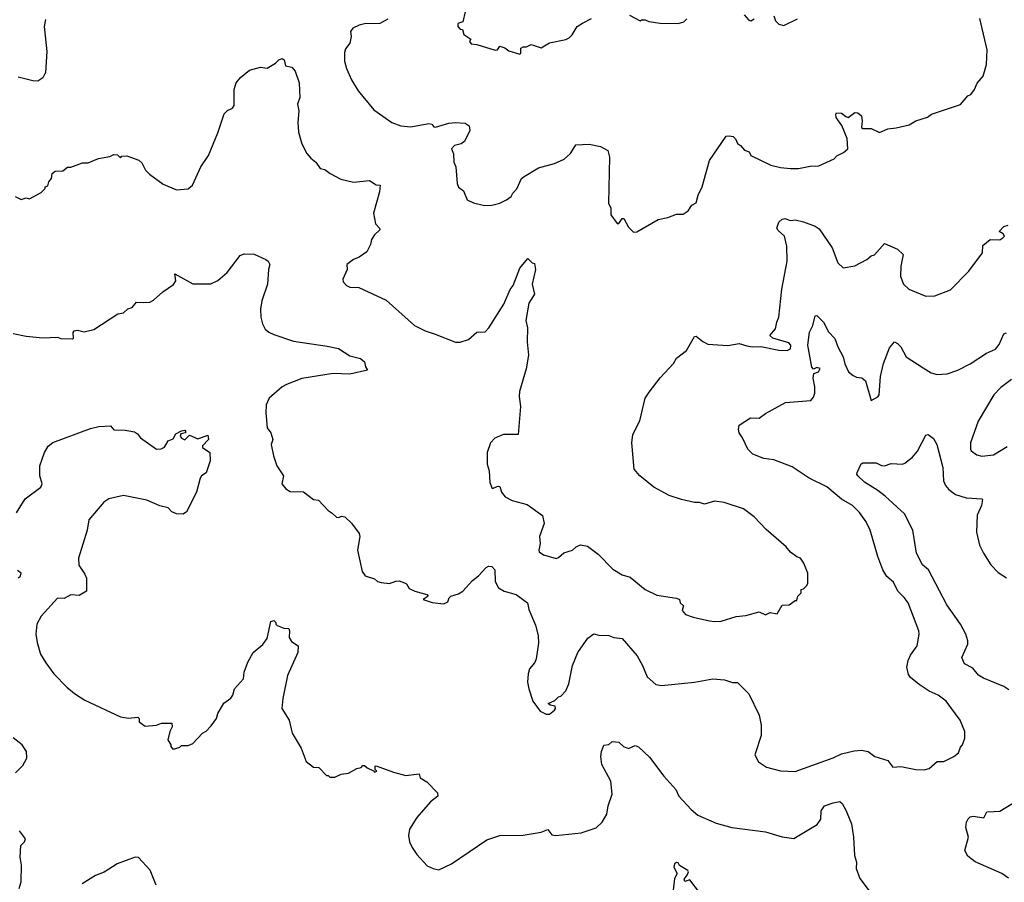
# Model space of a CAD drawing. Extents: x 1933546 to 2138868, y 524910 to 667279.
# Tile 194 of 256: x 2011245 to 2017211, y 582972 to 588197. Entities that reach past the tile are written whole.
import ezdxf

# ---------------------------------------------------------------- set-up
doc = ezdxf.new("R2010")
doc.units = 0

msp = doc.modelspace()

# ---------------------------------------------------------------- linework, layer by layer
at = {"layer": '0CON10XD'}
for points in [[(2013475, 588199.5), (2013427.5, 588175), (2013335, 588171.9), (2013302.5, 588165), (2013263.3, 588145), (2013250, 588125), (2013253.8, 588095), (2013246.2, 588055), (2013220.3, 588019.7), (2013212.5, 587997.5), (2013212.5, 587945), (2013225, 587902.5), (2013255, 587833.3), (2013295.7, 587765.7), (2013391.7, 587651.7), (2013500, 587575), (2013555, 587554.3), (2013615, 587548), (2013725, 587568.6), (2013742.5, 587565), (2013755, 587548.8), (2013765, 587545.8), (2013845, 587570.6), (2013885, 587574.4), (2013945, 587570), (2013968.8, 587555), (2013972.5, 587525), (2013940.3, 587459.7), (2013920, 587445), (2013880, 587435), (2013862.2, 587415), (2013873.5, 587385), (2013876.7, 587335), (2013888.8, 587305), (2013896.7, 587205), (2013905, 587182.5), (2013935, 587160), (2013957, 587107), (2013995, 587087.5), (2014061.7, 587071.7), (2014106.1, 587073.9), (2014155, 587086.7), (2014195, 587106.7), (2014223.9, 587126.1), (2014233.9, 587146.1), (2014258.3, 587171.7), (2014286.7, 587235), (2014302.7, 587247.3), (2014389.7, 587300.3), (2014485, 587325.6), (2014545, 587352.9), (2014583.4, 587386.6), (2014615, 587438.8), (2014695, 587442.5), (2014765, 587430), (2014808, 587405), (2014818, 587365), (2014812.5, 587085), (2014826.7, 587055), (2014827.5, 587015), (2014865, 586962.5), (2014875, 586962.5), (2014895, 586992.5), (2014905, 586992.5), (2014935, 586940), (2014965, 586910)], [(2013943.8, 588245), (2013930, 588185), (2013900, 588175), (2013900, 588155), (2013915, 588140), (2013928.3, 588138.3), (2013937, 588107), (2013978.3, 588078.3), (2013970, 588065), (2013981.7, 588051.7), (2014015, 588047.5), (2014127, 588013), (2014140, 588015), (2014155, 588037.5), (2014185, 588026.7), (2014208.3, 588008.3), (2014275, 587987.5)], [(2014275, 587987.5), (2014282.5, 587995), (2014282.5, 588025), (2014295, 588032.5), (2014316.4, 588033.6), (2014345, 588047.5), (2014405, 588027.5), (2014455, 588057.5), (2014555, 588077.5), (2014575, 588087.5), (2014593.6, 588106.4), (2014623.3, 588155), (2014655, 588176.7), (2014710, 588205)], [(2014940, 588225), (2015005, 588190), (2015013.6, 588196.4), (2015035, 588196.7), (2015057, 588187), (2015126.1, 588176.1), (2015235, 588174), (2015270, 588185), (2015287, 588203)], [(2014965, 586910), (2014985, 586912.5), (2015113, 586987), (2015171.7, 586998.3), (2015225, 587020), (2015265, 587020), (2015295, 587040), (2015317, 587073), (2015345, 587087.5), (2015356.1, 587133.9), (2015380, 587185), (2015424, 587345), (2015525, 587491.2), (2015545, 587494.3), (2015568.7, 587488.7), (2015582, 587475), (2015595, 587446.7), (2015613.3, 587435), (2015636.4, 587406.4), (2015665, 587397.5), (2015675, 587373.8), (2015796.1, 587316.1), (2015855, 587301.2), (2015915, 587296.2), (2015965, 587296.7), (2016035, 587310), (2016088.3, 587311.7), (2016180, 587355), (2016197, 587373), (2016237.6, 587392.4), (2016264, 587415), (2016258.3, 587478.3), (2016225.8, 587555.8), (2016192.5, 587605), (2016190, 587625), (2016195, 587633.3), (2016225, 587631.2), (2016250, 587610), (2016265, 587605.7), (2016305, 587635.6), (2016323.6, 587633.6), (2016345.4, 587615.4), (2016350.8, 587585), (2016346.2, 587545), (2016355, 587538), (2016405, 587538), (2016455, 587514), (2016505, 587536.7), (2016555, 587541.2), (2016635, 587560), (2016676.1, 587583.9), (2016745, 587606.7), (2016770, 587625), (2016946.1, 587683.9), (2016990, 587735), (2017007.5, 587745), (2017030, 587775), (2017047, 587813), (2017082.5, 587855), (2017103.6, 587926.4), (2017108, 588015), (2017063.8, 588205)], [(2015635, 588227.5), (2015662.5, 588195), (2015675, 588191.2), (2015695, 588202.5)], [(2015815, 588220), (2015825, 588190), (2015845, 588170), (2015875, 588162.5), (2015958.3, 588201.7)], [(2011402, 588198), (2011393.5, 588155), (2011409.5, 588005), (2011401.7, 587878.3), (2011384.5, 587845.5), (2011355.4, 587824.6), (2011325, 587826.2), (2011235, 587849.2)], [(2012115, 587200), (2012195, 587166.7), (2012265, 587173.3), (2012292.5, 587195), (2012343.3, 587305), (2012388.8, 587375), (2012445, 587512.5), (2012483.2, 587626.8), (2012503.4, 587646.6), (2012535, 587661.2), (2012545, 587677.5), (2012545.6, 587775), (2012557.1, 587815), (2012583.8, 587846.2), (2012638.1, 587891.9), (2012705, 587909.2), (2012745, 587903.3), (2012795.8, 587934.2), (2012816.2, 587955), (2012835, 587961.9), (2012847.5, 587955), (2012855, 587917.5), (2012895, 587908.8), (2012915, 587886.2), (2012938.6, 587815), (2012942.9, 587725), (2012928.1, 587685), (2012935.7, 587645), (2012930, 587575), (2012933.8, 587515), (2012953.8, 587445), (2012985.9, 587385.9), (2013008.3, 587358.3), (2013040, 587335), (2013065, 587296.7), (2013095, 587290), (2013125.8, 587265.8), (2013191.9, 587231.9), (2013267, 587213), (2013365, 587223.3), (2013405, 587196.7), (2013430, 587195), (2013425.8, 587155), (2013389.2, 587025), (2013401.3, 586961.3), (2013425.6, 586935), (2013426.9, 586925), (2013396, 586895), (2013376.7, 586865), (2013370, 586835), (2013348.9, 586791.1), (2013301.4, 586758.6), (2013267.5, 586745), (2013227.5, 586715), (2013228.8, 586685), (2013202.5, 586625), (2013205, 586610), (2013225, 586587.5), (2013245, 586577.5), (2013300, 586575), (2013465, 586498.8), (2013637.5, 586345), (2013702.7, 586312.7), (2013762.2, 586292.2), (2013885, 586244.2), (2013915, 586243.8), (2013965, 586260), (2014015, 586303.8), (2014065, 586307.5), (2014088.8, 586331.2), (2014178.8, 586475), (2014217.3, 586562.7), (2014235, 586587.5), (2014275, 586691.2), (2014325, 586750), (2014350, 586725), (2014365, 586720), (2014370.8, 586685), (2014350.9, 586595), (2014364.2, 586535), (2014330.8, 586479.2), (2014311.4, 586375), (2014321.2, 586331.2), (2014319.2, 586245), (2014328.8, 586165), (2014313.3, 586083.3), (2014273.8, 585945), (2014271.2, 585915), (2014280, 585855), (2014265.7, 585684.3), (2014176.1, 585683.9), (2014125, 585662.5), (2014097.5, 585635), (2014077.5, 585575), (2014077.5, 585505), (2014090, 585465), (2014093.6, 585393.6), (2014108.3, 585358.3), (2014145, 585372.5), (2014155, 585370), (2014163.8, 585335), (2014186.4, 585306.4), (2014230, 585285), (2014320.7, 585260.7), (2014413.6, 585193.6), (2014423.3, 585145), (2014393.9, 585066.1), (2014398.8, 585025), (2014390, 584985), (2014393.8, 584973.8), (2014420, 584955), (2014495.9, 584934.1), (2014510.7, 584939.3), (2014541.7, 584968.3), (2014595, 584983.3), (2014616.4, 585003.6), (2014643.6, 585016.4), (2014685, 585007.5), (2014749.5, 584959.5), (2014839.5, 584869.5), (2014895, 584833.8), (2014945, 584821.2), (2015035, 584746), (2015105, 584711.5), (2015225, 584693.3), (2015242.5, 584685), (2015247.5, 584665), (2015266.7, 584646.7), (2015258.3, 584618.3), (2015280, 584595), (2015325, 584577.5), (2015425, 584556.7), (2015455, 584551.2), (2015495, 584553.8)], [(2011217, 587127), (2011255, 587107.5), (2011285, 587117.5), (2011305, 587112.5), (2011375, 587150), (2011400, 587175), (2011400, 587185), (2011415, 587190), (2011422.5, 587215), (2011437.5, 587235), (2011442.5, 587265), (2011460.5, 587279.5), (2011507.5, 587282.5), (2011535, 587303.3), (2011555, 587303.3), (2011625, 587330), (2011659.3, 587330.7), (2011723, 587357), (2011791.7, 587368.3), (2011815, 587380), (2011838.3, 587378.3), (2011855, 587360), (2011865, 587370), (2011895, 587372.5), (2011967, 587347), (2011985, 587330), (2012007.5, 587285), (2012030.7, 587260.7), (2012115, 587200)], [(2015495, 584553.8), (2015587, 584583), (2015645, 584587.5), (2015725, 584610), (2015765, 584593.3), (2015793.3, 584606.7), (2015835, 584597.5), (2015865, 584650), (2015907, 584653), (2015945, 584680), (2015955, 584680), (2015960, 584705), (2015980, 584725), (2015980, 584745), (2015995, 584750), (2016015, 584770), (2016020, 584785), (2016020, 584845), (2015997.5, 584905), (2015976.4, 584936.4), (2015953.8, 584943.8), (2015915, 584972.5), (2015890, 585005), (2015768.3, 585108.3), (2015696.4, 585186.4), (2015630, 585235), (2015513, 585273), (2015455, 585280), (2015395, 585263.3), (2015365, 585273.3), (2015335, 585273.3), (2015255, 585290), (2015180, 585315), (2015087.5, 585365), (2015002.5, 585435), (2014967.5, 585475), (2014954, 585635), (2014961.2, 585685), (2015002.5, 585767.5), (2015035.4, 585904.6), (2015058.4, 585941.6), (2015125, 586028), (2015206.7, 586115), (2015225, 586147.5), (2015285, 586193.8), (2015335, 586277.5), (2015345, 586280), (2015385, 586247.5), (2015415, 586232.5), (2015535, 586223.3), (2015605, 586236.7), (2015651.7, 586221.7), (2015685, 586216), (2015735, 586218), (2015845, 586194.5), (2015895, 586192.5), (2015915, 586203.8), (2015918.6, 586225), (2015905, 586240), (2015808.3, 586268.3), (2015791.2, 586285), (2015824.2, 586325), (2015831.9, 586365), (2015845.6, 586395), (2015862.5, 586565), (2015896.3, 586733.7), (2015893.6, 586825), (2015879.6, 586885), (2015840.8, 586920.9), (2015833.4, 586935), (2015845, 586971.1), (2015865, 586988.2), (2015882.1, 586992.1), (2015915, 586980.9), (2015945, 586985.6), (2015995, 586973.1), (2016065, 586946.9), (2016090.2, 586930.2), (2016168.6, 586815), (2016202, 586725), (2016235, 586693.3), (2016305, 586706.7), (2016377.5, 586745), (2016405, 586767.5), (2016425, 586773.3), (2016485, 586842.5), (2016565, 586806.6), (2016597.5, 586775), (2016584, 586705), (2016582, 586642), (2016600, 586595), (2016632.5, 586565), (2016735, 586523.3), (2016790, 586525), (2016885, 586560), (2016996, 586674), (2017080, 586785), (2017080.7, 586829.3), (2017125, 586866.7), (2017183.6, 586863.6), (2017202.5, 586875), (2017212.5, 586885), (2017205, 586900), (2017180, 586915), (2017207.5, 586945), (2017235, 586952.5)], [(2011205, 586296.7), (2011285, 586280), (2011385, 586270), (2011475, 586273.3), (2011495, 586266.7), (2011565, 586263.3), (2011571.7, 586268.3), (2011568.3, 586301.7), (2011575, 586313.3), (2011595, 586316.2), (2011635, 586306.7), (2011695, 586320), (2011840, 586415), (2011875, 586422.5), (2011900, 586445), (2011927, 586453), (2011953, 586487), (2011995, 586483.8), (2012033, 586487), (2012055, 586497.5), (2012111.7, 586548.3), (2012177.7, 586592.3), (2012192, 586615), (2012185, 586658.8), (2012295, 586597.5), (2012403, 586597), (2012445, 586618), (2012503.2, 586666.8), (2012581.1, 586768.9), (2012605, 586779.6), (2012665, 586777.6), (2012736.7, 586745), (2012750.6, 586735), (2012761.1, 586715), (2012752.5, 586685), (2012746.2, 586595), (2012712.5, 586495), (2012704.2, 586444.2), (2012706, 586395), (2012716, 586355), (2012732.6, 586322.6), (2012754.5, 586304.5), (2012785, 586290.8), (2012905, 586250), (2013108.9, 586218.9), (2013177.5, 586205), (2013245, 586161.2), (2013310, 586145), (2013333.8, 586125), (2013340, 586095), (2013352.5, 586075), (2013245, 586050), (2013145, 586054.4), (2012955.6, 586024.4), (2012862.1, 585987.9), (2012835, 585974), (2012755.9, 585904.1), (2012738.8, 585865), (2012736, 585815), (2012744.3, 585724.3), (2012767.5, 585695), (2012780, 585655), (2012768.6, 585625), (2012783.8, 585555), (2012804.1, 585494.1), (2012843.3, 585435), (2012833.3, 585385), (2012857.5, 585355), (2012885, 585338.8), (2012965, 585336.7), (2013025, 585290), (2013055, 585287.5), (2013115, 585223.8), (2013139.2, 585209.2), (2013165, 585183.3), (2013178.3, 585181.7), (2013195, 585190), (2013216.1, 585186.1), (2013255, 585147.5), (2013302.5, 585085), (2013307, 585067), (2013292.5, 584985), (2013320, 584855), (2013339.3, 584829.3), (2013395, 584810), (2013413.9, 584793.9), (2013435, 584787.5), (2013485, 584782.5), (2013523.6, 584796.4), (2013545, 584797.5), (2013577, 584787), (2013589.3, 584779.3), (2013605, 584752.5), (2013640, 584735), (2013712.5, 584715), (2013720, 584705), (2013690, 584685), (2013745, 584666.2), (2013815, 584660), (2013839.3, 584670.7), (2013847.5, 584695), (2013857.5, 584705), (2013905, 584720), (2013931.2, 584735), (2013989.2, 584800.8), (2014025, 584828.1), (2014071.5, 584878.5), (2014085, 584886.4), (2014105.4, 584885.4), (2014123.8, 584865), (2014126.7, 584795), (2014145.7, 584755), (2014180, 584735), (2014253.8, 584715), (2014321.9, 584665), (2014329.4, 584625), (2014370.5, 584530.5), (2014387.5, 584467.5)], [(2014387.5, 584467.5), (2014388.8, 584421.2), (2014374.2, 584325), (2014365.8, 584304.2), (2014334.5, 584265.5), (2014325.7, 584235), (2014322.9, 584185), (2014329.2, 584145), (2014355, 584070), (2014398.3, 584008.3), (2014435, 583990), (2014455, 583990), (2014486.7, 584015), (2014492.5, 584025), (2014490, 584040), (2014460, 584045), (2014447.5, 584055), (2014487, 584073), (2014510, 584095), (2014525, 584100), (2014555, 584132.5), (2014572.5, 584175), (2014594, 584285), (2014628, 584365), (2014688.3, 584451.7), (2014725, 584478), (2014755, 584470), (2014815, 584467.5), (2014845.8, 584455.8), (2014895, 584450), (2014986.2, 584345), (2015018.8, 584285), (2015046.4, 584216.4), (2015100.5, 584170.5), (2015135, 584164), (2015334, 584184), (2015445, 584204), (2015515, 584198), (2015565, 584182), (2015595, 584182), (2015664, 584114), (2015725.4, 583985.4), (2015737.5, 583925), (2015737.6, 583862.4), (2015700, 583745), (2015722.3, 583702.3), (2015770.5, 583670.5), (2015855, 583648), (2015945, 583644.2), (2016175, 583726.7), (2016225, 583751.1), (2016300.7, 583769.3), (2016345, 583772.2), (2016385.6, 583765.6), (2016427.5, 583735), (2016505, 583710.8), (2016535, 583670), (2016585, 583673.3), (2016675, 583656.2), (2016725, 583653.3), (2016755, 583661.2), (2016805, 583703.3), (2016845, 583703.3), (2016906.4, 583733.6), (2016933, 583757), (2016945, 583790), (2016957.5, 583805), (2016972.5, 583845), (2016972.5, 583885), (2016943.3, 583955), (2016859.7, 584069.7), (2016810, 584105), (2016755, 584130), (2016695, 584171.1), (2016643.6, 584213.6), (2016631.5, 584231.5), (2016621.5, 584275), (2016629.6, 584315), (2016641.9, 584348.1), (2016683.1, 584405), (2016695.7, 584475), (2016693.9, 584496.1), (2016629.2, 584665), (2016605, 584698), (2016565.5, 584735.5), (2016539.8, 584789.8), (2016498.8, 584825), (2016474.4, 584864.4), (2016444.3, 584945), (2016397.5, 585105), (2016375, 585156.2), (2016333, 585213), (2016291.4, 585255), (2016225, 585292.1), (2016135, 585368.5), (2016029.3, 585419.3), (2015925, 585489.3), (2015815, 585530.4), (2015755, 585538.8), (2015687.5, 585565), (2015657.1, 585595), (2015625.8, 585665), (2015604.1, 585694.1), (2015600.4, 585715), (2015605, 585742), (2015674, 585785), (2015726.8, 585783.2), (2015765, 585812.9), (2015885, 585878.6), (2016039.7, 585890.3), (2016055, 585910), (2016062.9, 585935), (2016062.7, 585972.7), (2016052.2, 586025), (2016056.1, 586053.9), (2016085.6, 586064.4), (2016096.2, 586085), (2016075, 586090.6), (2016055, 586080), (2016045, 586093.3), (2016021.5, 586225), (2016031.5, 586305), (2016050.6, 586345), (2016065, 586402.5), (2016075, 586406.2), (2016116, 586365), (2016145, 586306.2), (2016185, 586266.2), (2016202.5, 586215), (2016234.3, 586155), (2016245, 586112.5), (2016266.2, 586065), (2016295, 586041.2), (2016315, 586031.2), (2016347.7, 586027.7), (2016370.5, 586010.5), (2016405, 585890), (2016445, 585912.5), (2016453.3, 585925), (2016461.4, 586035), (2016479.5, 586115), (2016515, 586210), (2016545, 586246.7), (2016565, 586236.7), (2016583.8, 586215), (2016617.5, 586155), (2016719.1, 586089.1), (2016768.7, 586058.7), (2016805, 586047.5), (2016865, 586052.9), (2016930, 586075), (2017005, 586112.9), (2017102.7, 586177.3), (2017158.3, 586201.7), (2017180, 586230), (2017208.8, 586295), (2017225, 586300)], [(2017255, 586018.1), (2017190.6, 585969.4), (2017147.5, 585925), (2017053.1, 585765), (2017006.7, 585635), (2017006.2, 585595), (2017011.2, 585585), (2017045, 585561.2), (2017074.1, 585554.1), (2017145, 585562), (2017227.9, 585612.1)], [(2011225, 585210), (2011278.1, 585295), (2011372.5, 585365), (2011380.6, 585385), (2011366.4, 585435), (2011367.5, 585495), (2011395.6, 585575), (2011418.2, 585615), (2011445, 585636.9), (2011675, 585722), (2011725, 585733.8), (2011795, 585737.5), (2011815, 585712.5), (2011885, 585710), (2011940, 585700), (2011958.9, 585688.9), (2011977.5, 585665), (2012075, 585596.7), (2012103, 585597), (2012123, 585607), (2012144.1, 585645.9), (2012175, 585657.5), (2012190.7, 585689.3), (2012225, 585707.5), (2012245, 585710), (2012250, 585705), (2012250, 585695), (2012221.7, 585688.3), (2012217.5, 585675), (2012225, 585662.5), (2012245, 585653.3), (2012275, 585680), (2012325, 585658.8), (2012385, 585680), (2012390, 585655), (2012353.6, 585616.4), (2012352.5, 585605), (2012397.5, 585575), (2012400, 585525), (2012375, 585452.5), (2012346.2, 585433.8), (2012338.8, 585421.2), (2012316, 585335), (2012255, 585216.7), (2012235, 585202.5), (2012194.5, 585204.5), (2012167, 585217), (2012145, 585241.2), (2012095, 585252), (2012015, 585287.5), (2011875, 585315.8), (2011785, 585295.6), (2011755.7, 585275), (2011665, 585167.5), (2011654.2, 585105.8), (2011600.8, 584935), (2011603.4, 584893.4), (2011639.7, 584839.7), (2011649.2, 584815), (2011650, 584735), (2011605, 584708.8), (2011555, 584714.3), (2011515, 584691.2), (2011475, 584693.8), (2011376.2, 584585), (2011348.8, 584535), (2011343.8, 584475), (2011351.2, 584425), (2011371.2, 584355), (2011402.7, 584302.7), (2011451.2, 584235), (2011531.2, 584155), (2011576.7, 584115), (2011640, 584075)], [(2017238.7, 584138.7), (2017208.2, 584158.2), (2017085, 584208.8), (2017055, 584227.8), (2017020.2, 584270.2), (2016970, 584295), (2016954, 584335), (2016990.8, 584415), (2016990.8, 584435), (2016978.1, 584475), (2016945.6, 584535), (2016863.1, 584653.1), (2016751.1, 584865), (2016715, 584895.7), (2016678.5, 584965), (2016657.5, 585105), (2016606.7, 585205), (2016490.2, 585310.2), (2016445, 585345.6), (2016363.8, 585395), (2016323.3, 585435), (2016317.5, 585445), (2016320, 585455), (2016343.9, 585506.1), (2016355, 585512.5), (2016435, 585514), (2016467.7, 585497.7), (2016485, 585495.8), (2016525, 585509.4), (2016594.1, 585505.9), (2016609.1, 585510.9), (2016655, 585548), (2016685.5, 585584.5), (2016735, 585680), (2016750, 585685), (2016781.2, 585661.2), (2016802.9, 585625), (2016838.9, 585485), (2016842, 585405), (2016855, 585376.7), (2016875, 585351.2), (2016915, 585320.8), (2016981.1, 585301.1), (2017075.8, 585295.8), (2017080, 585290), (2017072.5, 585255), (2017047, 585197), (2017042.4, 585092.4), (2017060.6, 585015), (2017085, 584966.7), (2017130, 584895), (2017175, 584848), (2017225, 584816.2)], [(2011235, 584816.2), (2011248.8, 584825), (2011253.3, 584845), (2011231.2, 584861.2)], [(2011640, 584075), (2011855, 583974), (2011905, 583966.2), (2011961.7, 583971.7), (2011970, 583965), (2011970, 583945), (2012005, 583917.5), (2012075, 583923.3), (2012105, 583936.7), (2012167, 583937), (2012168.8, 583915), (2012154.2, 583885.8), (2012142.5, 583835), (2012160, 583805), (2012160, 583795), (2012171.7, 583781.7), (2012185, 583780), (2012215, 583790), (2012225, 583800), (2012265, 583800), (2012295, 583812.5), (2012353.6, 583876.4), (2012375, 583887.5), (2012405, 583920), (2012436.7, 583965), (2012446.2, 583995), (2012481.7, 584058.3), (2012525, 584087.5), (2012536.7, 584105), (2012546.7, 584143.3), (2012602, 584205), (2012605.8, 584244.2), (2012627.5, 584305), (2012660, 584365), (2012717.6, 584412.4), (2012745, 584450), (2012767, 584553), (2012785, 584557.5), (2012797, 584547), (2012797.5, 584535), (2012805, 584527.5), (2012845, 584512.5), (2012875, 584510), (2012880, 584495), (2012878, 584455), (2012891.9, 584431.9), (2012932.5, 584405), (2012930, 584365), (2012868.8, 584225), (2012838.8, 584085), (2012833.8, 584025), (2012878, 583955), (2012896.1, 583876.1), (2012950, 583785), (2012980, 583705), (2013025, 583670), (2013057, 583667), (2013105, 583620), (2013115, 583620), (2013125, 583610), (2013155, 583610), (2013193.6, 583626.4), (2013237, 583633), (2013288.3, 583661.7), (2013315, 583667.5), (2013325, 583680), (2013335, 583680), (2013350, 583665), (2013388.3, 583648.3), (2013395, 583640), (2013410, 583645), (2013400, 583655), (2013400, 583675), (2013405, 583677.5), (2013509.3, 583639.3), (2013585, 583618.9), (2013665, 583630), (2013671.2, 583605), (2013711.7, 583581.7), (2013777.1, 583515), (2013778, 583495), (2013735, 583458.8), (2013651.2, 583365), (2013608, 583295), (2013601.2, 583255), (2013607.7, 583217.7), (2013623, 583183), (2013651.4, 583141.4), (2013715, 583071.2), (2013750, 583055), (2013785, 583048.8), (2013862.5, 583085), (2014075, 583230), (2014155, 583256), (2014295, 583258), (2014405, 583276), (2014445, 583292.5), (2014469.5, 583259.5), (2014493.9, 583256.1), (2014647.7, 583272.3), (2014738.3, 583301.7), (2014774.3, 583335.7), (2014803.8, 583385), (2014810, 583435), (2014835.9, 583505.9), (2014828, 583585), (2014772.5, 583685), (2014766.2, 583735), (2014770, 583765), (2014785, 583802.5), (2014815, 583806.7), (2014835, 583826.2), (2014875, 583822), (2014904.5, 583794.5), (2014935, 583782.9), (2014975, 583801.1), (2014995, 583792.1), (2015061.3, 583731.3), (2015148.6, 583615), (2015221.4, 583535), (2015240, 583495), (2015313, 583413), (2015355, 583378.8), (2015465, 583330), (2015560, 583305), (2015765, 583277.5), (2015865, 583248), (2015935, 583237.5), (2016078.3, 583321.7), (2016099.2, 583355), (2016101.9, 583405), (2016120.8, 583435), (2016174.2, 583454.2), (2016215, 583461.2), (2016228.9, 583448.9), (2016252.9, 583405), (2016275, 583350), (2016285.6, 583325.6), (2016297.8, 583245), (2016304.3, 583135), (2016315.8, 583095), (2016314, 583055), (2016336.7, 582995), (2016391.7, 582921.7)], [(2011220, 583635), (2011265, 583680), (2011287.5, 583725), (2011286.7, 583765), (2011260, 583805), (2011205, 583846.7)], [(2017237, 582997), (2017196, 583025), (2017035, 583096.7), (2016990.6, 583130.6), (2016971.1, 583165), (2016994.4, 583245), (2016977.4, 583305), (2016982.7, 583337.3), (2016993, 583357), (2017005, 583368.1), (2017025, 583373.9), (2017087.5, 583362.5), (2017105, 583398.8), (2017150.3, 583400.3), (2017185, 583402.5), (2017266.8, 583453.2)], [(2011242.5, 582935), (2011253.3, 582975), (2011256.2, 583076.2), (2011248.8, 583125), (2011252.5, 583195), (2011275, 583217.5), (2011280, 583235), (2011243.3, 583285)], [(2012071.1, 582955), (2012036.4, 583046.4), (2011965, 583123.3), (2011945, 583123.8), (2011835.4, 583084.6), (2011756.2, 583033.8), (2011705, 583014.2), (2011623, 582963)], [(2015365, 582910), (2015305, 582987.5), (2015275, 582976.7), (2015271.2, 582991.2), (2015290, 583015), (2015296.7, 583035), (2015293.6, 583043.6), (2015242.5, 583075), (2015235, 583090), (2015225, 583092.5), (2015213.3, 583085), (2015208.8, 583065), (2015228, 583025), (2015213.1, 582995), (2015204, 582925)]]:
    msp.add_lwpolyline(points, dxfattribs=at)

doc.saveas('drawing.dxf')
